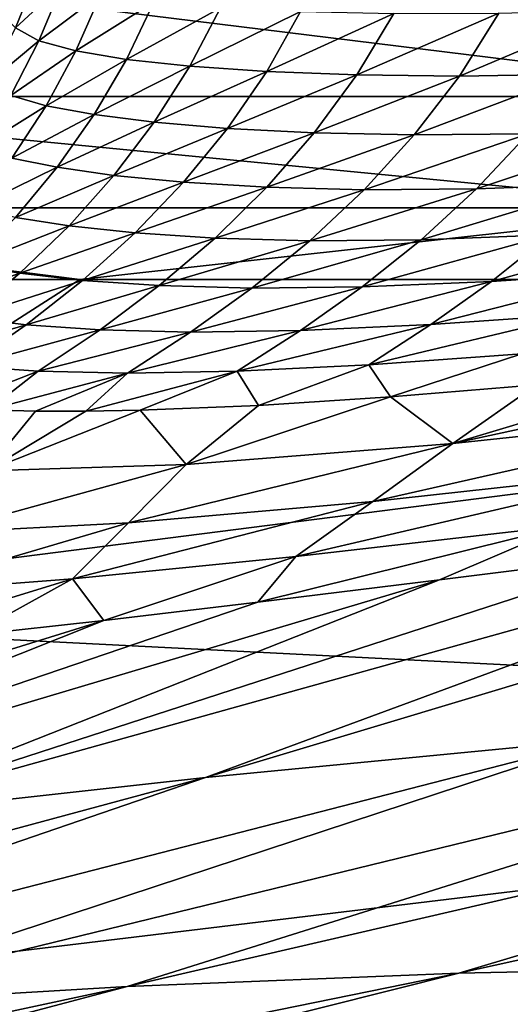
# Model space of a CAD drawing. Header units: metres. Extents: x -105 to 105, y -71 to 59.
# Tile 75 of 117: x 9.12 to 10.13, y -69.76 to -67.73. Entities that reach past the tile are written whole.
import ezdxf

# ---------------------------------------------------------------- set-up
doc = ezdxf.new("R2010")
doc.units = ezdxf.units.M
doc.layers.add('solid_WAMAS_150_SW0001', color=7, linetype='CONTINUOUS')

msp = doc.modelspace()

# ---------------------------------------------------------------- linework, layer by layer
at = {"layer": 'solid_WAMAS_150_SW0001'}
for points in [[(8.31645, -67.589996, 14.768269), (8.210173, -67.889328, 14.499811), (10.744661, -67.889313, 13.307937)], [(10.883741, -67.589973, 13.56096), (8.31645, -67.589996, 14.768269), (10.744661, -67.889313, 13.307937)], [(9.11598, -67.748329, -32.657116), (9.089892, -67.722404, -33.322075), (9.163878, -67.630104, -32.644501)], [(9.11598, -67.748329, -32.657116), (9.163878, -67.630104, -32.644501), (9.212715, -67.658569, -31.983564)], [(9.16409, -67.775223, -32.00024), (9.11598, -67.748329, -32.657116), (9.212715, -67.658569, -31.983564)], [(9.16409, -67.775223, -32.00024), (9.212715, -67.658569, -31.983564), (9.291909, -67.679222, -31.340006)], [(9.240302, -67.796028, -31.359102), (9.16409, -67.775223, -32.00024), (9.291909, -67.679222, -31.340006)], [(9.240302, -67.796028, -31.359102), (9.291909, -67.679222, -31.340006), (9.400661, -67.695381, -30.721184)], [(9.344148, -67.813446, -30.739969), (9.240302, -67.796028, -31.359102), (9.400661, -67.695381, -30.721184)], [(9.344148, -67.813446, -30.739969), (9.400661, -67.695381, -30.721184), (9.537465, -67.707245, -30.129057)], [(9.47467, -67.827583, -30.144432), (9.344148, -67.813446, -30.739969), (9.537465, -67.707245, -30.129057)], [(9.47467, -67.827583, -30.144432), (9.537465, -67.707245, -30.129057), (9.702459, -67.715012, -29.564812)], [(9.632771, -67.838318, -29.573698), (9.47467, -67.827583, -30.144432), (9.702459, -67.715012, -29.564812)], [(9.632771, -67.838318, -29.573698), (9.702459, -67.715012, -29.564812), (9.894289, -67.718719, -29.028347)], [(9.81817, -67.84523, -29.027958), (9.632771, -67.838318, -29.573698), (9.894289, -67.718719, -29.028347)], [(9.81817, -67.84523, -29.027958), (9.894289, -67.718719, -29.028347), (10.110305, -67.718033, -28.516506)], [(10.029181, -67.847618, -28.504534), (9.81817, -67.84523, -29.027958), (10.110305, -67.718033, -28.516506)], [(10.029181, -67.847618, -28.504534), (10.110305, -67.718033, -28.516506), (10.35021, -67.711761, -28.026007)], [(10.266374, -67.843971, -28.000782), (10.029181, -67.847618, -28.504534), (10.35021, -67.711761, -28.026007)], [(9.059128, -67.862335, -32.669033), (9.11598, -67.748329, -32.657116), (9.16409, -67.775223, -32.00024)], [(9.106246, -67.887787, -32.015583), (9.059128, -67.862335, -32.669033), (9.16409, -67.775223, -32.00024)], [(9.106246, -67.887787, -32.015583), (9.16409, -67.775223, -32.00024), (9.240302, -67.796028, -31.359102)], [(9.179144, -67.908569, -31.376131), (9.106246, -67.887787, -32.015583), (9.240302, -67.796028, -31.359102)], [(9.179144, -67.908569, -31.376131), (9.240302, -67.796028, -31.359102), (9.344148, -67.813446, -30.739969)], [(9.277687, -67.926804, -30.755865), (9.179144, -67.908569, -31.376131), (9.344148, -67.813446, -30.739969)], [(9.277687, -67.926804, -30.755865), (9.344148, -67.813446, -30.739969), (9.47467, -67.827583, -30.144432)], [(9.40148, -67.942528, -30.156019), (9.277687, -67.926804, -30.755865), (9.47467, -67.827583, -30.144432)], [(9.40148, -67.942528, -30.156019), (9.47467, -67.827583, -30.144432), (9.632771, -67.838318, -29.573698)], [(9.55217, -67.955299, -29.577812), (9.40148, -67.942528, -30.156019), (9.632771, -67.838318, -29.573698)], [(9.55217, -67.955299, -29.577812), (9.632771, -67.838318, -29.573698), (9.81817, -67.84523, -29.027958)], [(9.730609, -67.96434, -29.021744), (9.55217, -67.955299, -29.577812), (9.81817, -67.84523, -29.027958)], [(9.730609, -67.96434, -29.021744), (9.81817, -67.84523, -29.027958), (10.029181, -67.847618, -28.504534)], [(9.9362, -67.968651, -28.48567), (10.029181, -67.847618, -28.504534), (10.266374, -67.843971, -28.000782)], [(10.170466, -67.966469, -27.967653), (9.9362, -67.968651, -28.48567), (10.266374, -67.843971, -28.000782)], [(9.9362, -67.968651, -28.48567), (9.730609, -67.96434, -29.021744), (10.029181, -67.847618, -28.504534)], [(8.210173, -67.889328, 14.499811), (8.082519, -68.118675, 14.177209), (10.577596, -68.11866, 13.00387)], [(10.744661, -67.889313, 13.307937), (8.210173, -67.889328, 14.499811), (10.577596, -68.11866, 13.00387)], [(9.039116, -67.996002, -32.029297), (9.106246, -67.887787, -32.015583), (9.179144, -67.908569, -31.376131)], [(9.108556, -68.016624, -31.390903), (9.039116, -67.996002, -32.029297), (9.179144, -67.908569, -31.376131)], [(9.108556, -68.016624, -31.390903), (9.179144, -67.908569, -31.376131), (9.277687, -67.926804, -30.755865)], [(9.201642, -68.035294, -30.768829), (9.108556, -68.016624, -31.390903), (9.277687, -67.926804, -30.755865)], [(9.201642, -68.035294, -30.768829), (9.277687, -67.926804, -30.755865), (9.40148, -67.942528, -30.156019)], [(9.318542, -68.051964, -30.163969), (9.201642, -68.035294, -30.768829), (9.40148, -67.942528, -30.156019)], [(9.318542, -68.051964, -30.163969), (9.40148, -67.942528, -30.156019), (9.55217, -67.955299, -29.577812)], [(9.461643, -68.065964, -29.577547), (9.318542, -68.051964, -30.163969), (9.55217, -67.955299, -29.577812)], [(9.461643, -68.065964, -29.577547), (9.55217, -67.955299, -29.577812), (9.730609, -67.96434, -29.021744)], [(9.632961, -68.07618, -29.010376), (9.461643, -68.065964, -29.577547), (9.730609, -67.96434, -29.021744)], [(9.632961, -68.07618, -29.010376), (9.730609, -67.96434, -29.021744), (9.9362, -67.968651, -28.48567)], [(9.833066, -68.081413, -28.460888), (9.9362, -67.968651, -28.48567), (10.170466, -67.966469, -27.967653)], [(10.064485, -68.079742, -27.927891), (9.833066, -68.081413, -28.460888), (10.170466, -67.966469, -27.967653)], [(10.064485, -68.079742, -27.927891), (10.170466, -67.966469, -27.967653), (10.434013, -67.956589, -27.470469)], [(10.328402, -68.069878, -27.414507), (10.064485, -68.079742, -27.927891), (10.434013, -67.956589, -27.470469)], [(9.833066, -68.081413, -28.460888), (9.632961, -68.07618, -29.010376), (9.9362, -67.968651, -28.48567)], [(9.028594, -68.119812, -31.403231), (9.108556, -68.016624, -31.390903), (9.201642, -68.035294, -30.768829)], [(9.116287, -68.138603, -30.778816), (9.028594, -68.119812, -31.403231), (9.201642, -68.035294, -30.768829)], [(9.116287, -68.138603, -30.778816), (9.201642, -68.035294, -30.768829), (9.318542, -68.051964, -30.163969)], [(9.226398, -68.155731, -30.168409), (9.116287, -68.138603, -30.778816), (9.318542, -68.051964, -30.163969)], [(9.226398, -68.155731, -30.168409), (9.318542, -68.051964, -30.163969), (9.461643, -68.065964, -29.577547)], [(9.362044, -68.170296, -29.573248), (9.226398, -68.155731, -30.168409), (9.461643, -68.065964, -29.577547)], [(9.362044, -68.170296, -29.573248), (9.461643, -68.065964, -29.577547), (9.632961, -68.07618, -29.010376)], [(9.526428, -68.180969, -28.994463), (9.362044, -68.170296, -29.573248), (9.632961, -68.07618, -29.010376)], [(9.526428, -68.180969, -28.994463), (9.632961, -68.07618, -29.010376), (9.833066, -68.081413, -28.460888)], [(9.7213, -68.186371, -28.431078), (9.526428, -68.180969, -28.994463), (9.833066, -68.081413, -28.460888)], [(9.7213, -68.186371, -28.431078), (9.833066, -68.081413, -28.460888), (10.064485, -68.079742, -27.927891)], [(9.95021, -68.184532, -27.882668), (9.7213, -68.186371, -28.431078), (10.064485, -68.079742, -27.927891)], [(9.95021, -68.184532, -27.882668), (10.064485, -68.079742, -27.927891), (10.328402, -68.069878, -27.414507)], [(10.214905, -68.174133, -27.352699), (9.95021, -68.184532, -27.882668), (10.328402, -68.069878, -27.414507)], [(8.082519, -68.118675, 14.177209), (7.998681, -68.26635, 13.794654), (9.248124, -68.266357, 13.249706)], [(10.577596, -68.11866, 13.00387), (8.082519, -68.118675, 14.177209), (9.248124, -68.266357, 13.249706)], [(10.577596, -68.11866, 13.00387), (9.248124, -68.266357, 13.249706), (10.461239, -68.266357, 12.62667)], [(9.021552, -68.236076, -30.785551), (9.116287, -68.138603, -30.778816), (9.226398, -68.155731, -30.168409)], [(9.125184, -68.253281, -30.169155), (9.021552, -68.236076, -30.785551), (9.226398, -68.155731, -30.168409)], [(9.125184, -68.253281, -30.169155), (9.226398, -68.155731, -30.168409), (9.362044, -68.170296, -29.573248)], [(9.253789, -68.267975, -29.564865), (9.125184, -68.253281, -30.169155), (9.362044, -68.170296, -29.573248)], [(9.253789, -68.267975, -29.564865), (9.362044, -68.170296, -29.573248), (9.526428, -68.180969, -28.994463)], [(10.094916, -68.270042, -27.285833), (10.214905, -68.174133, -27.352699), (10.512425, -68.155067, -26.846485)], [(10.397475, -68.249878, -26.761833), (10.094916, -68.270042, -27.285833), (10.512425, -68.155067, -26.846485)], [(9.41173, -68.27861, -28.974136), (9.253789, -68.267975, -29.564865), (9.526428, -68.180969, -28.994463)], [(9.41173, -68.27861, -28.974136), (9.526428, -68.180969, -28.994463), (9.7213, -68.186371, -28.431078)], [(9.601908, -68.283707, -28.39658), (9.41173, -68.27861, -28.974136), (9.7213, -68.186371, -28.431078)], [(9.601908, -68.283707, -28.39658), (9.7213, -68.186371, -28.431078), (9.95021, -68.184532, -27.882668)], [(9.828867, -68.281281, -27.832537), (9.601908, -68.283707, -28.39658), (9.95021, -68.184532, -27.882668)], [(9.828867, -68.281281, -27.832537), (9.95021, -68.184532, -27.882668), (10.214905, -68.174133, -27.352699)], [(10.094916, -68.270042, -27.285833), (9.828867, -68.281281, -27.832537), (10.214905, -68.174133, -27.352699)], [(8.917704, -68.327347, -30.78891), (9.021552, -68.236076, -30.785551), (9.125184, -68.253281, -30.169155)], [(9.970159, -68.358711, -27.21492), (10.094916, -68.270042, -27.285833), (10.397475, -68.249878, -26.761833)], [(10.278406, -68.337379, -26.673258), (9.970159, -68.358711, -27.21492), (10.397475, -68.249878, -26.761833)], [(8.166135, -68.959045, 10.616689), (9.248124, -68.266357, 13.249706), (7.998681, -68.26635, 13.794654)], [(8.166135, -68.959045, 10.616689), (13.599831, -68.266365, 10.507366), (9.248124, -68.266357, 13.249706)], [(8.166135, -68.959045, 10.616689), (12.856277, -69.197174, 5.844214), (13.599831, -68.266365, 10.507366)], [(9.015427, -68.344437, -30.166195), (8.917704, -68.327347, -30.78891), (9.125184, -68.253281, -30.169155)], [(9.015427, -68.344437, -30.166195), (9.125184, -68.253281, -30.169155), (9.253789, -68.267975, -29.564865)], [(9.137705, -68.359055, -29.552544), (9.015427, -68.344437, -30.166195), (9.253789, -68.267975, -29.564865)], [(9.137705, -68.359055, -29.552544), (9.253789, -68.267975, -29.564865), (9.41173, -68.27861, -28.974136)], [(9.248124, -68.266357, 13.249706), (13.599831, -68.266365, 10.507366), (10.461239, -68.266357, 12.62667)], [(9.702061, -68.370918, -27.778296), (9.828867, -68.281281, -27.832537), (10.094916, -68.270042, -27.285833)], [(9.970159, -68.358711, -27.21492), (9.702061, -68.370918, -27.778296), (10.094916, -68.270042, -27.285833)], [(9.290011, -68.369469, -28.949739), (9.137705, -68.359055, -29.552544), (9.41173, -68.27861, -28.974136)], [(9.290011, -68.369469, -28.949739), (9.41173, -68.27861, -28.974136), (9.601908, -68.283707, -28.39658)], [(9.476304, -68.374084, -28.357962), (9.290011, -68.369469, -28.949739), (9.601908, -68.283707, -28.39658)], [(9.476304, -68.374084, -28.357962), (9.601908, -68.283707, -28.39658), (9.828867, -68.281281, -27.832537)], [(9.702061, -68.370918, -27.778296), (9.476304, -68.374084, -28.357962), (9.828867, -68.281281, -27.832537)], [(8.898063, -68.429428, -30.159716), (9.015427, -68.344437, -30.166195), (9.137705, -68.359055, -29.552544)], [(9.842741, -68.441689, -27.141275), (9.970159, -68.358711, -27.21492), (10.278406, -68.337379, -26.673258)], [(10.157344, -68.419189, -26.582273), (9.842741, -68.441689, -27.141275), (10.278406, -68.337379, -26.673258)], [(9.015068, -68.444069, -29.536661), (8.898063, -68.429428, -30.159716), (9.137705, -68.359055, -29.552544)], [(9.015068, -68.444069, -29.536661), (9.137705, -68.359055, -29.552544), (9.290011, -68.369469, -28.949739)], [(9.162881, -68.454369, -28.921879), (9.015068, -68.444069, -29.536661), (9.290011, -68.369469, -28.949739)], [(9.162881, -68.454369, -28.921879), (9.290011, -68.369469, -28.949739), (9.476304, -68.374084, -28.357962)], [(9.346364, -68.458618, -28.316076), (9.476304, -68.374084, -28.357962), (9.702061, -68.370918, -27.778296)], [(9.571825, -68.454811, -27.721033), (9.346364, -68.458618, -28.316076), (9.702061, -68.370918, -27.778296)], [(9.571825, -68.454811, -27.721033), (9.702061, -68.370918, -27.778296), (9.970159, -68.358711, -27.21492)], [(9.842741, -68.441689, -27.141275), (9.571825, -68.454811, -27.721033), (9.970159, -68.358711, -27.21492)], [(9.346364, -68.458618, -28.316076), (9.162881, -68.454369, -28.921879), (9.476304, -68.374084, -28.357962)], [(10.925126, -68.406731, -25.302923), (10.698195, -68.530624, -25.18465), (10.015336, -68.60318, -26.068548)], [(10.527079, -68.44989, -25.780025), (10.925126, -68.406731, -25.302923), (10.015336, -68.60318, -26.068548)], [(10.157344, -68.419189, -26.582273), (9.887061, -68.507515, -26.750237), (9.842741, -68.441689, -27.141275)], [(10.157344, -68.419189, -26.582273), (10.187542, -68.482712, -26.257149), (9.887061, -68.507515, -26.750237)], [(9.162881, -68.454369, -28.921879), (8.971132, -68.529167, -29.144754), (9.015068, -68.444069, -29.536661)], [(9.162881, -68.454369, -28.921879), (9.060843, -68.534081, -28.789272), (8.971132, -68.529167, -29.144754)], [(9.346364, -68.458618, -28.316076), (9.060843, -68.534081, -28.789272), (9.162881, -68.454369, -28.921879)], [(9.842741, -68.441689, -27.141275), (9.615935, -68.525085, -27.273697), (9.571825, -68.454811, -27.721033)], [(9.842741, -68.441689, -27.141275), (9.887061, -68.507515, -26.750237), (9.615935, -68.525085, -27.273697)], [(10.187542, -68.482712, -26.257149), (10.527079, -68.44989, -25.780025), (10.015336, -68.60318, -26.068548)], [(9.346364, -68.458618, -28.316076), (9.157436, -68.536652, -28.455675), (9.060843, -68.534081, -28.789272)], [(9.346364, -68.458618, -28.316076), (9.261028, -68.536919, -28.140591), (9.157436, -68.536652, -28.455675)], [(9.571825, -68.454811, -27.721033), (9.372187, -68.535019, -27.839294), (9.261028, -68.536919, -28.140591)], [(9.571825, -68.454811, -27.721033), (9.261028, -68.536919, -28.140591), (9.346364, -68.458618, -28.316076)], [(9.571825, -68.454811, -27.721033), (9.615935, -68.525085, -27.273697), (9.372187, -68.535019, -27.839294)], [(9.887061, -68.507515, -26.750237), (10.187542, -68.482712, -26.257149), (10.015336, -68.60318, -26.068548)], [(9.887061, -68.507515, -26.750237), (10.015336, -68.60318, -26.068548), (9.467263, -68.646378, -27.028978)], [(9.615935, -68.525085, -27.273697), (9.887061, -68.507515, -26.750237), (9.467263, -68.646378, -27.028978)], [(9.060843, -68.534081, -28.789272), (9.157436, -68.536652, -28.455675), (9.056281, -68.659798, -28.042749)], [(9.372187, -68.535019, -27.839294), (9.467263, -68.646378, -27.028978), (9.056281, -68.659798, -28.042749)], [(9.261028, -68.536919, -28.140591), (9.372187, -68.535019, -27.839294), (9.056281, -68.659798, -28.042749)], [(9.372187, -68.535019, -27.839294), (9.615935, -68.525085, -27.273697), (9.467263, -68.646378, -27.028978)], [(9.851024, -68.722824, -25.851397), (10.015336, -68.60318, -26.068548), (10.698195, -68.530624, -25.18465)], [(9.851024, -68.722824, -25.851397), (10.698195, -68.530624, -25.18465), (10.468836, -68.654724, -25.057299)], [(9.157436, -68.536652, -28.455675), (9.261028, -68.536919, -28.140591), (9.056281, -68.659798, -28.042749)], [(9.348384, -68.766869, -26.698816), (9.467263, -68.646378, -27.028978), (10.015336, -68.60318, -26.068548)], [(9.348384, -68.766869, -26.698816), (10.015336, -68.60318, -26.068548), (9.851024, -68.722824, -25.851397)], [(8.956419, -68.787041, -27.59099), (9.056281, -68.659798, -28.042749), (9.467263, -68.646378, -27.028978)], [(8.956419, -68.787041, -27.59099), (9.467263, -68.646378, -27.028978), (9.348384, -68.766869, -26.698816)], [(10.468836, -68.654724, -25.057299), (10.24955, -68.771729, -24.927856), (9.692738, -68.836067, -25.632607)], [(9.851024, -68.722824, -25.851397), (10.468836, -68.654724, -25.057299), (9.692738, -68.836067, -25.632607)], [(11.449517, -68.706711, -23.434319), (10.32348, -69.211769, -22.895771), (9.50678, -69.290344, -23.82683)], [(10.921679, -68.768364, -23.912638), (11.449517, -68.706711, -23.434319), (9.50678, -69.290344, -23.82683)], [(9.851024, -68.722824, -25.851397), (9.692738, -68.836067, -25.632607), (9.233088, -68.88192, -26.367323)], [(9.348384, -68.766869, -26.698816), (9.851024, -68.722824, -25.851397), (9.233088, -68.88192, -26.367323)], [(10.921679, -68.768364, -23.912638), (9.50678, -69.290344, -23.82683), (8.745552, -69.374672, -24.796125)], [(10.427348, -68.829063, -24.39744), (10.921679, -68.768364, -23.912638), (8.745552, -69.374672, -24.796125)], [(9.348384, -68.766869, -26.698816), (9.233088, -68.88192, -26.367323), (8.859285, -68.910225, -27.138016)], [(8.956419, -68.787041, -27.59099), (9.348384, -68.766869, -26.698816), (8.859285, -68.910225, -27.138016)], [(10.24955, -68.771729, -24.927856), (9.988297, -68.883736, -24.875437), (9.614299, -68.929817, -25.335108)], [(9.692738, -68.836067, -25.632607), (10.24955, -68.771729, -24.927856), (9.614299, -68.929817, -25.335108)], [(10.24955, -68.771729, -24.927856), (10.427348, -68.829063, -24.39744), (9.988297, -68.883736, -24.875437)], [(9.988297, -68.883736, -24.875437), (10.427348, -68.829063, -24.39744), (8.745552, -69.374672, -24.796125)], [(9.233088, -68.88192, -26.367323), (9.692738, -68.836067, -25.632607), (9.298115, -68.967224, -25.779577)], [(9.692738, -68.836067, -25.632607), (9.614299, -68.929817, -25.335108), (9.298115, -68.967224, -25.779577)], [(9.988297, -68.883736, -24.875437), (8.745552, -69.374672, -24.796125), (8.082455, -69.451309, -25.825256)], [(9.614299, -68.929817, -25.335108), (9.988297, -68.883736, -24.875437), (8.082455, -69.451309, -25.825256)], [(9.233088, -68.88192, -26.367323), (9.02325, -68.997704, -26.224874), (8.776068, -69.022354, -26.691341)], [(8.859285, -68.910225, -27.138016), (9.233088, -68.88192, -26.367323), (8.776068, -69.022354, -26.691341)], [(9.233088, -68.88192, -26.367323), (9.298115, -68.967224, -25.779577), (9.02325, -68.997704, -26.224874)], [(9.298115, -68.967224, -25.779577), (9.614299, -68.929817, -25.335108), (8.082455, -69.451309, -25.825256)], [(8.166135, -68.959045, 10.616689), (7.732712, -69.81498, 5.93391), (12.856277, -69.197174, 5.844214)], [(9.298115, -68.967224, -25.779577), (8.082455, -69.451309, -25.825256), (7.555136, -69.508217, -26.932192)], [(9.02325, -68.997704, -26.224874), (9.298115, -68.967224, -25.779577), (7.555136, -69.508217, -26.932192)], [(12.764352, -69.090141, -20.124918), (10.685468, -69.679375, -19.720531), (10.028146, -69.693062, -20.74159)], [(11.974821, -69.111244, -21.064299), (12.764352, -69.090141, -20.124918), (10.028146, -69.693062, -20.74159)], [(11.974821, -69.111244, -21.064299), (10.028146, -69.693062, -20.74159), (9.345514, -69.720055, -21.747377)], [(11.154849, -69.151169, -21.981544), (11.974821, -69.111244, -21.064299), (9.345514, -69.720055, -21.747377)], [(11.154849, -69.151169, -21.981544), (9.345514, -69.720055, -21.747377), (8.653396, -69.761711, -22.751261)], [(10.32348, -69.211769, -22.895771), (11.154849, -69.151169, -21.981544), (8.653396, -69.761711, -22.751261)], [(12.856277, -69.197174, 5.844214), (7.732712, -69.81498, 5.93391), (10.217578, -70.104141, 1.181479)], [(10.32348, -69.211769, -22.895771), (8.653396, -69.761711, -22.751261), (7.97347, -69.816185, -23.767061)], [(9.50678, -69.290344, -23.82683), (10.32348, -69.211769, -22.895771), (7.97347, -69.816185, -23.767061)], [(9.50678, -69.290344, -23.82683), (7.97347, -69.816185, -23.767061), (7.339693, -69.874977, -24.809547)], [(8.745552, -69.374672, -24.796125), (9.50678, -69.290344, -23.82683), (7.339693, -69.874977, -24.809547)], [(10.685468, -69.679375, -19.720531), (8.589934, -70.176407, -19.305145), (8.064971, -70.18576, -20.397947)], [(10.028146, -69.693062, -20.74159), (10.685468, -69.679375, -19.720531), (8.064971, -70.18576, -20.397947)], [(11.301799, -69.677612, -18.67095), (9.082261, -70.174797, -18.194021), (8.589934, -70.176407, -19.305145)], [(10.685468, -69.679375, -19.720531), (11.301799, -69.677612, -18.67095), (8.589934, -70.176407, -19.305145)], [(11.301799, -69.677612, -18.67095), (11.867878, -69.685364, -17.586771), (9.082261, -70.174797, -18.194021)], [(11.867878, -69.685364, -17.586771), (9.534611, -70.179436, -17.060717), (9.082261, -70.174797, -18.194021)], [(11.867878, -69.685364, -17.586771), (12.384402, -69.698593, -16.473047), (9.534611, -70.179436, -17.060717)], [(10.028146, -69.693062, -20.74159), (8.064971, -70.18576, -20.397947), (7.519767, -70.203537, -21.480896)], [(9.345514, -69.720055, -21.747377), (10.028146, -69.693062, -20.74159), (7.519767, -70.203537, -21.480896)], [(12.384402, -69.698593, -16.473047), (9.947478, -70.187569, -15.908521), (9.534611, -70.179436, -17.060717)], [(12.384402, -69.698593, -16.473047), (12.852922, -69.713142, -15.335779), (9.947478, -70.187569, -15.908521)], [(9.345514, -69.720055, -21.747377), (7.519767, -70.203537, -21.480896), (6.966832, -70.230392, -22.562542)], [(8.653396, -69.761711, -22.751261), (9.345514, -69.720055, -21.747377), (6.966832, -70.230392, -22.562542)], [(12.852922, -69.713142, -15.335779), (10.322034, -70.196342, -14.741339), (9.947478, -70.187569, -15.908521)]]:
    msp.add_3dface(points, dxfattribs=at)

doc.saveas('drawing.dxf')
